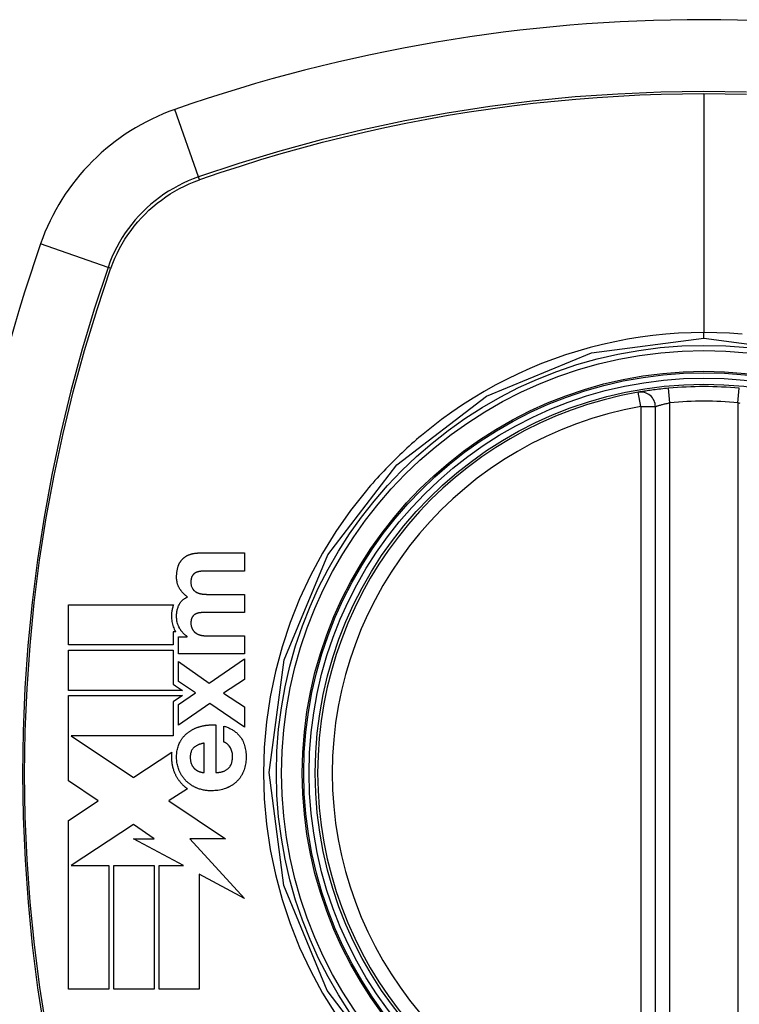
# Model space of a CAD drawing. Header units: inches. Extents: x 25 to 686, y 75 to 315.
# Tile 147 of 256: x 318.659 to 319.242, y 203.363 to 204.16. Entities that reach past the tile are written whole.
import ezdxf

# ---------------------------------------------------------------- set-up
doc = ezdxf.new("R2010")
doc.units = ezdxf.units.IN
doc.header["$MEASUREMENT"] = 0
doc.layers.add('Visible Edges(ANSI)', color=7, linetype='Continuous', lineweight=25)
doc.layers.add('Visible Tangent Edges(ANSI)', color=7, linetype='Continuous', lineweight=25)

msp = doc.modelspace()

# ---------------------------------------------------------------- linework, layer by layer
at = {"layer": 'Visible Edges(ANSI)'}
for p, q in [((319.17361, 203.25317), (319.17361, 203.84677)), ((318.80487, 203.72825), (318.8407, 203.72825)), ((318.8407, 203.72825), (318.8407, 203.71354)), ((318.8407, 203.71354), (318.81036, 203.71354)), ((318.81088, 203.69469), (318.8407, 203.69469)), ((318.8407, 203.69469), (318.8407, 203.67999)), ((318.69809, 203.65368), (318.69809, 203.6863)), ((318.69809, 203.6863), (318.78325, 203.6863)), ((318.8407, 203.67999), (318.81067, 203.67999)), ((318.78302, 203.66444), (318.78302, 203.65368)), ((318.78499, 203.66444), (318.78302, 203.66444)), ((318.78716, 203.66031), (318.79441, 203.66031)), ((318.78716, 203.64643), (318.78716, 203.66031)), ((318.79441, 203.66031), (318.79441, 203.66052)), ((318.80963, 203.66114), (318.8407, 203.66114)), ((318.8407, 203.66114), (318.8407, 203.64643)), ((318.78302, 203.65368), (318.69809, 203.65368)), ((318.69809, 203.64955), (318.78302, 203.64955)), ((318.69809, 203.61693), (318.69809, 203.64955)), ((318.78302, 203.64955), (318.78302, 203.62195)), ((318.8407, 203.64643), (318.78716, 203.64643)), ((318.78716, 203.64042), (318.81222, 203.62281)), ((318.78716, 203.62416), (318.78716, 203.64042)), ((318.81222, 203.62281), (318.8407, 203.64259)), ((318.8407, 203.64259), (318.8407, 203.62582)), ((318.78302, 203.62195), (318.78486, 203.62071)), ((318.78486, 203.62071), (318.79055, 203.61693)), ((318.80114, 203.61484), (318.78716, 203.62416)), ((318.8407, 203.62582), (318.82382, 203.61463)), ((318.79055, 203.61693), (318.69809, 203.61693)), ((318.69809, 203.61279), (318.79059, 203.61279)), ((318.69809, 203.58167), (318.69809, 203.61279)), ((318.79059, 203.61279), (318.78289, 203.60763)), ((318.78716, 203.60541), (318.80114, 203.61484)), ((318.82382, 203.61463), (318.8407, 203.60345)), ((318.78289, 203.60763), (318.78289, 203.58018)), ((318.81253, 203.60624), (318.78716, 203.58864)), ((318.78716, 203.58864), (318.78716, 203.60541)), ((318.8407, 203.58698), (318.81253, 203.60624)), ((318.8407, 203.60345), (318.8407, 203.58698)), ((318.81751, 203.5889), (318.81751, 203.55027)), ((318.82413, 203.57502), (318.82413, 203.58797)), ((318.69809, 203.58086), (318.69809, 203.58167)), ((318.69809, 203.58018), (318.69809, 203.58086)), ((318.69809, 203.54359), (318.69809, 203.58018)), ((318.70032, 203.58018), (318.75083, 203.54646)), ((318.78289, 203.58018), (318.70032, 203.58018)), ((318.80818, 203.55027), (318.80818, 203.57419)), ((318.75106, 203.54661), (318.78179, 203.56695)), ((318.72219, 203.5275), (318.69809, 203.54359)), ((318.75083, 203.54646), (318.75106, 203.54661)), ((318.79447, 203.53727), (318.77982, 203.52758)), ((318.69809, 203.51155), (318.72219, 203.5275)), ((318.77982, 203.52758), (318.77946, 203.52734)), ((318.77946, 203.52734), (318.82542, 203.49666)), ((318.69809, 203.37481), (318.69809, 203.51155)), ((318.75082, 203.50838), (318.70034, 203.47497)), ((318.76743, 203.49666), (318.75082, 203.50838)), ((318.7912, 203.47497), (318.75083, 203.49666)), ((318.75083, 203.49666), (318.76743, 203.49666)), ((318.82542, 203.49666), (318.79648, 203.49667)), ((318.79648, 203.49667), (318.8407, 203.44837)), ((318.70034, 203.47497), (318.70034, 203.47497)), ((318.70034, 203.47497), (318.7307, 203.47497)), ((318.7307, 203.47497), (318.7307, 203.37481)), ((318.73481, 203.47497), (318.76743, 203.47497)), ((318.73481, 203.37481), (318.73481, 203.47497)), ((318.76743, 203.47497), (318.76743, 203.37481)), ((318.77151, 203.37481), (318.77151, 203.47497)), ((318.77151, 203.47497), (318.7912, 203.47497)), ((318.8407, 203.44837), (318.80412, 203.46803)), ((318.80412, 203.46803), (318.80412, 203.37481)), ((318.7307, 203.37481), (318.69809, 203.37481)), ((318.76743, 203.37481), (318.73481, 203.37481)), ((318.80412, 203.37481), (318.77151, 203.37481))]:
    msp.add_line(p, q, dxfattribs=at)
at = {"layer": 'Visible Edges(ANSI)', "flags": 128}
for points in [[(319.18434, 203.86164), (319.18274, 203.86149), (319.18114, 203.86133), (319.17955, 203.86117), (319.17798, 203.861), (319.17645, 203.86082), (319.17495, 203.86064), (319.17349, 203.86046), (319.17207, 203.86027), (319.17071, 203.86009), (319.16941, 203.85991), (319.16817, 203.85973), (319.16699, 203.85956), (319.16589, 203.8594), (319.16487, 203.85924), (319.16393, 203.85909), (319.16308, 203.85896), (319.16232, 203.85883), (319.16166, 203.85872), (319.1611, 203.85863), (319.16063, 203.85855), (319.16027, 203.85849), (319.16, 203.85844), (319.15984, 203.85842), (319.15979, 203.85841)], [(318.79006, 203.72276), (318.79027, 203.72299), (318.79048, 203.72321), (318.79069, 203.72343), (318.79091, 203.72364), (318.79113, 203.72384), (318.79136, 203.72404), (318.79159, 203.72424), (318.79182, 203.72443), (318.79206, 203.72461), (318.7923, 203.72479), (318.79255, 203.72497), (318.7928, 203.72514), (318.79306, 203.7253), (318.79331, 203.72547), (318.79357, 203.72562), (318.79384, 203.72577), (318.7941, 203.72592), (318.79437, 203.72606), (318.79464, 203.72619), (318.79491, 203.72632), (318.79518, 203.72645), (318.79546, 203.72657), (318.79574, 203.72669), (318.79602, 203.7268)], [(318.79602, 203.7268), (318.79637, 203.72693), (318.79672, 203.72706), (318.79707, 203.72718), (318.79743, 203.72729), (318.79779, 203.72739), (318.79816, 203.72749), (318.79852, 203.72758), (318.79889, 203.72766), (318.79926, 203.72774), (318.79963, 203.72781), (318.80001, 203.72788), (318.80038, 203.72794), (318.80076, 203.72799), (318.80113, 203.72804), (318.80151, 203.72808), (318.80188, 203.72812), (318.80226, 203.72815), (318.80263, 203.72818), (318.80301, 203.7282), (318.80338, 203.72822), (318.80376, 203.72823), (318.80413, 203.72824), (318.8045, 203.72825), (318.80487, 203.72825)], [(318.7884, 203.69899), (318.78817, 203.69935), (318.78795, 203.69972), (318.78774, 203.7001), (318.78754, 203.70047), (318.78735, 203.70086), (318.78717, 203.70125), (318.78701, 203.70164), (318.78685, 203.70204), (318.7867, 203.70245), (318.78656, 203.70286), (318.78644, 203.70327), (318.78632, 203.70369), (318.7862, 203.70418), (318.78607, 203.70479), (318.78595, 203.70552), (318.78584, 203.70638), (318.78576, 203.70736), (318.78572, 203.70846), (318.78573, 203.7097), (318.7858, 203.71106), (318.78593, 203.71245), (318.78613, 203.71383), (318.7864, 203.71519), (318.78675, 203.71655)], [(318.78675, 203.71655), (318.78683, 203.71683), (318.78692, 203.71712), (318.78701, 203.7174), (318.78711, 203.71768), (318.78721, 203.71796), (318.78732, 203.71824), (318.78744, 203.71852), (318.78755, 203.71879), (318.78767, 203.71906), (318.7878, 203.71933), (318.78793, 203.7196), (318.78807, 203.71986), (318.78821, 203.72012), (318.78835, 203.72037), (318.7885, 203.72063), (318.78865, 203.72088), (318.78881, 203.72112), (318.78898, 203.72137), (318.78914, 203.72161), (318.78932, 203.72184), (318.7895, 203.72208), (318.78968, 203.72231), (318.78987, 203.72254), (318.79006, 203.72276)], [(318.79835, 203.70945), (318.79818, 203.70914), (318.79804, 203.70882), (318.79791, 203.7085), (318.79779, 203.70817), (318.79769, 203.70783), (318.79761, 203.70749), (318.79753, 203.70714), (318.79747, 203.7068), (318.79742, 203.70645), (318.79738, 203.7061), (318.79735, 203.70575), (318.79733, 203.70539), (318.79732, 203.70503), (318.79731, 203.70461), (318.79731, 203.70416), (318.79733, 203.70366), (318.79738, 203.70314), (318.79744, 203.70261), (318.79753, 203.70206), (318.79766, 203.70152), (318.79781, 203.70099), (318.79801, 203.70048), (318.79823, 203.69999), (318.7985, 203.69951)], [(318.80114, 203.7122), (318.801, 203.71212), (318.80086, 203.71204), (318.80072, 203.71195), (318.80058, 203.71186), (318.80044, 203.71177), (318.80031, 203.71168), (318.80018, 203.71158), (318.80005, 203.71148), (318.79992, 203.71137), (318.7998, 203.71126), (318.79967, 203.71115), (318.79955, 203.71103), (318.79944, 203.71092), (318.79932, 203.7108), (318.79921, 203.71067), (318.7991, 203.71055), (318.799, 203.71042), (318.7989, 203.71029), (318.7988, 203.71015), (318.7987, 203.71002), (318.79861, 203.70988), (318.79852, 203.70974), (318.79843, 203.7096), (318.79835, 203.70945)], [(318.80528, 203.71334), (318.80511, 203.71332), (318.80493, 203.7133), (318.80475, 203.71328), (318.80457, 203.71326), (318.80439, 203.71323), (318.80422, 203.7132), (318.80404, 203.71317), (318.80386, 203.71314), (318.80369, 203.7131), (318.80351, 203.71306), (318.80334, 203.71302), (318.80316, 203.71297), (318.80299, 203.71293), (318.80281, 203.71288), (318.80264, 203.71282), (318.80247, 203.71277), (318.8023, 203.71271), (318.80213, 203.71264), (318.80196, 203.71258), (318.8018, 203.71251), (318.80163, 203.71244), (318.80147, 203.71236), (318.8013, 203.71228), (318.80114, 203.7122)], [(318.81036, 203.71354), (318.81015, 203.71354), (318.80994, 203.71354), (318.80973, 203.71354), (318.80951, 203.71354), (318.8093, 203.71353), (318.80909, 203.71353), (318.80888, 203.71353), (318.80867, 203.71352), (318.80846, 203.71352), (318.80824, 203.71351), (318.80803, 203.7135), (318.80782, 203.71349), (318.80761, 203.71349), (318.8074, 203.71348), (318.80719, 203.71347), (318.80697, 203.71345), (318.80676, 203.71344), (318.80655, 203.71343), (318.80634, 203.71342), (318.80613, 203.7134), (318.80592, 203.71339), (318.80571, 203.71337), (318.8055, 203.71335), (318.80528, 203.71334)], [(318.7985, 203.69951), (318.7986, 203.69935), (318.7987, 203.6992), (318.79881, 203.69905), (318.79891, 203.6989), (318.79902, 203.69876), (318.79914, 203.69861), (318.79925, 203.69847), (318.79937, 203.69833), (318.79949, 203.6982), (318.79961, 203.69806), (318.79974, 203.69793), (318.79987, 203.6978), (318.8, 203.69768), (318.80014, 203.69756), (318.80028, 203.69744), (318.80041, 203.69732), (318.80056, 203.69721), (318.8007, 203.6971), (318.80085, 203.69699), (318.80099, 203.69689), (318.80114, 203.69679), (318.8013, 203.69669), (318.80145, 203.6966), (318.80161, 203.69651)], [(318.78768, 203.68615), (318.78786, 203.68652), (318.78805, 203.68687), (318.78825, 203.68722), (318.78846, 203.68756), (318.78869, 203.6879), (318.78893, 203.68822), (318.78917, 203.68854), (318.78943, 203.68885), (318.7897, 203.68915), (318.78998, 203.68944), (318.79027, 203.68972), (318.79057, 203.68999), (318.79087, 203.69025), (318.79118, 203.69051), (318.7915, 203.69075), (318.79183, 203.69098), (318.79216, 203.6912), (318.7925, 203.69142), (318.79284, 203.69162), (318.79319, 203.69182), (318.79354, 203.69201), (318.7939, 203.69219), (318.79426, 203.69236), (318.79462, 203.69252)], [(318.79462, 203.69252), (318.79431, 203.69273), (318.794, 203.69295), (318.7937, 203.69318), (318.79341, 203.69341), (318.79312, 203.69364), (318.79283, 203.69388), (318.79255, 203.69413), (318.79227, 203.69438), (318.792, 203.69463), (318.79173, 203.69489), (318.79147, 203.69516), (318.79121, 203.69543), (318.79095, 203.6957), (318.7907, 203.69598), (318.79045, 203.69627), (318.79021, 203.69655), (318.78997, 203.69684), (318.78973, 203.69714), (318.7895, 203.69744), (318.78927, 203.69774), (318.78905, 203.69805), (318.78883, 203.69836), (318.78862, 203.69867), (318.7884, 203.69899)], [(318.80161, 203.69651), (318.80178, 203.69641), (318.80195, 203.69632), (318.80212, 203.69623), (318.80229, 203.69615), (318.80247, 203.69607), (318.80264, 203.69599), (318.80282, 203.69591), (318.803, 203.69584), (318.80317, 203.69577), (318.80335, 203.6957), (318.80353, 203.69564), (318.80372, 203.69558), (318.8039, 203.69552), (318.80408, 203.69547), (318.80427, 203.69541), (318.80445, 203.69536), (318.80464, 203.69532), (318.80482, 203.69527), (318.80501, 203.69523), (318.8052, 203.69519), (318.80539, 203.69515), (318.80558, 203.69512), (318.80577, 203.69509), (318.80596, 203.69506)], [(318.80596, 203.69506), (318.80616, 203.69503), (318.80637, 203.695), (318.80657, 203.69497), (318.80677, 203.69495), (318.80698, 203.69492), (318.80718, 203.6949), (318.80739, 203.69488), (318.80759, 203.69485), (318.80779, 203.69483), (318.808, 203.69482), (318.8082, 203.6948), (318.80841, 203.69478), (318.80861, 203.69477), (318.80882, 203.69476), (318.80902, 203.69474), (318.80923, 203.69473), (318.80944, 203.69472), (318.80964, 203.69472), (318.80985, 203.69471), (318.81005, 203.6947), (318.81026, 203.6947), (318.81046, 203.6947), (318.81067, 203.69469), (318.81088, 203.69469)], [(318.78325, 203.6863), (318.783, 203.68561), (318.78277, 203.68492), (318.78256, 203.68422), (318.78237, 203.68352), (318.7822, 203.68281), (318.78206, 203.68209), (318.78193, 203.68138), (318.78182, 203.68065), (318.78173, 203.67993), (318.78166, 203.6792), (318.78161, 203.67844), (318.78158, 203.67761), (318.78157, 203.67672), (318.78159, 203.67577), (318.78165, 203.67477), (318.78176, 203.67373), (318.78191, 203.67265), (318.78211, 203.67157), (318.78237, 203.67051), (318.78267, 203.66946), (318.78302, 203.66844), (318.78342, 203.66744), (318.78387, 203.66645), (318.78438, 203.66549)], [(318.78799, 203.66751), (318.78754, 203.66837), (318.78714, 203.66926), (318.78679, 203.67017), (318.78649, 203.6711), (318.78624, 203.67205), (318.78605, 203.67298), (318.78591, 203.6739), (318.7858, 203.67479), (318.78574, 203.67565), (318.78571, 203.67647), (318.78571, 203.67726), (318.78574, 203.678), (318.78578, 203.6787), (318.78584, 203.6794), (318.78592, 203.6801), (318.78603, 203.6808), (318.78615, 203.68149), (318.7863, 203.68218), (318.78647, 203.68286), (318.78667, 203.68353), (318.78689, 203.6842), (318.78713, 203.68486), (318.78739, 203.68551), (318.78768, 203.68615)], [(318.7985, 203.67641), (318.79835, 203.67616), (318.79821, 203.67591), (318.79808, 203.67564), (318.79797, 203.67537), (318.79787, 203.67509), (318.79777, 203.67481), (318.79769, 203.67453), (318.79762, 203.67424), (318.79756, 203.67395), (318.79751, 203.67366), (318.79746, 203.67337), (318.79742, 203.67308), (318.79739, 203.67278), (318.79736, 203.67249), (318.79734, 203.67219), (318.79733, 203.6719), (318.79732, 203.6716), (318.79731, 203.6713), (318.79732, 203.67097), (318.79734, 203.6706), (318.79739, 203.67016), (318.79747, 203.66965), (318.7976, 203.66905), (318.79778, 203.66834)], [(318.80166, 203.679), (318.8015, 203.67894), (318.80134, 203.67887), (318.80119, 203.6788), (318.80104, 203.67872), (318.80089, 203.67864), (318.80074, 203.67856), (318.80059, 203.67847), (318.80044, 203.67838), (318.8003, 203.67828), (318.80016, 203.67818), (318.80002, 203.67808), (318.79989, 203.67797), (318.79975, 203.67786), (318.79962, 203.67774), (318.7995, 203.67762), (318.79937, 203.6775), (318.79925, 203.67738), (318.79914, 203.67725), (318.79902, 203.67712), (318.79891, 203.67698), (318.79881, 203.67684), (318.7987, 203.6767), (318.7986, 203.67656), (318.7985, 203.67641)], [(318.80596, 203.67988), (318.80577, 203.67987), (318.80559, 203.67986), (318.80541, 203.67985), (318.80523, 203.67983), (318.80504, 203.67982), (318.80486, 203.6798), (318.80468, 203.67977), (318.8045, 203.67975), (318.80432, 203.67972), (318.80414, 203.67969), (318.80396, 203.67966), (318.80378, 203.67962), (318.8036, 203.67959), (318.80342, 203.67955), (318.80324, 203.6795), (318.80306, 203.67946), (318.80289, 203.67941), (318.80271, 203.67936), (318.80253, 203.67931), (318.80236, 203.67925), (318.80218, 203.6792), (318.80201, 203.67913), (318.80183, 203.67907), (318.80166, 203.679)], [(318.81067, 203.67999), (318.81047, 203.67999), (318.81028, 203.67999), (318.81008, 203.67999), (318.80988, 203.67998), (318.80969, 203.67998), (318.80949, 203.67998), (318.8093, 203.67998), (318.8091, 203.67998), (318.8089, 203.67997), (318.80871, 203.67997), (318.80851, 203.67997), (318.80831, 203.67996), (318.80812, 203.67996), (318.80792, 203.67995), (318.80772, 203.67995), (318.80753, 203.67994), (318.80733, 203.67994), (318.80714, 203.67993), (318.80694, 203.67992), (318.80674, 203.67992), (318.80655, 203.67991), (318.80635, 203.6799), (318.80615, 203.67989), (318.80596, 203.67988)], [(318.79441, 203.66052), (318.79409, 203.66075), (318.79377, 203.66098), (318.79345, 203.66122), (318.79314, 203.66147), (318.79283, 203.66172), (318.79253, 203.66198), (318.79223, 203.66224), (318.79194, 203.66251), (318.79165, 203.66278), (318.79136, 203.66306), (318.79108, 203.66334), (318.79081, 203.66363), (318.79054, 203.66393), (318.79028, 203.66423), (318.79002, 203.66453), (318.78977, 203.66484), (318.78953, 203.66516), (318.78929, 203.66548), (318.78906, 203.6658), (318.78883, 203.66613), (318.78861, 203.66647), (318.7884, 203.66681), (318.78819, 203.66716), (318.78799, 203.66751)], [(318.79778, 203.66834), (318.79782, 203.66818), (318.79787, 203.66803), (318.79792, 203.66788), (318.79797, 203.66773), (318.79802, 203.66758), (318.79808, 203.66744), (318.79814, 203.66729), (318.79821, 203.66715), (318.79827, 203.667), (318.79834, 203.66686), (318.79841, 203.66672), (318.79849, 203.66658), (318.79856, 203.66645), (318.79864, 203.66631), (318.79872, 203.66617), (318.79881, 203.66604), (318.79889, 203.66591), (318.79898, 203.66578), (318.79907, 203.66565), (318.79916, 203.66552), (318.79925, 203.66539), (318.79934, 203.66527), (318.79944, 203.66514), (318.79954, 203.66502)], [(318.78438, 203.66549), (318.7844, 203.66545), (318.78443, 203.6654), (318.78445, 203.66536), (318.78448, 203.66532), (318.7845, 203.66527), (318.78453, 203.66523), (318.78455, 203.66518), (318.78458, 203.66514), (318.7846, 203.6651), (318.78463, 203.66505), (318.78465, 203.66501), (318.78468, 203.66497), (318.7847, 203.66492), (318.78473, 203.66488), (318.78476, 203.66483), (318.78478, 203.66479), (318.78481, 203.66475), (318.78483, 203.6647), (318.78486, 203.66466), (318.78489, 203.66462), (318.78491, 203.66457), (318.78494, 203.66453), (318.78497, 203.66449), (318.78499, 203.66444)], [(318.79954, 203.66502), (318.79966, 203.66487), (318.79979, 203.66472), (318.79992, 203.66458), (318.80006, 203.66444), (318.8002, 203.6643), (318.80034, 203.66417), (318.80049, 203.66404), (318.80063, 203.66391), (318.80078, 203.66379), (318.80094, 203.66367), (318.80109, 203.66355), (318.80125, 203.66344), (318.80141, 203.66333), (318.80157, 203.66322), (318.80173, 203.66311), (318.8019, 203.66301), (318.80206, 203.66291), (318.80223, 203.66281), (318.8024, 203.66272), (318.80257, 203.66262), (318.80274, 203.66253), (318.80292, 203.66245), (318.80309, 203.66236), (318.80327, 203.66228)], [(318.80327, 203.66228), (318.80351, 203.66217), (318.80376, 203.66206), (318.80402, 203.66197), (318.80427, 203.66188), (318.80453, 203.66179), (318.80479, 203.66172), (318.80506, 203.66164), (318.80532, 203.66158), (318.80559, 203.66152), (318.80585, 203.66146), (318.80612, 203.66142), (318.80639, 203.66137), (318.80665, 203.66133), (318.80692, 203.6613), (318.80719, 203.66126), (318.80746, 203.66124), (318.80773, 203.66121), (318.808, 203.66119), (318.80828, 203.66118), (318.80855, 203.66116), (318.80882, 203.66115), (318.80909, 203.66114), (318.80936, 203.66114), (318.80963, 203.66114)], [(318.79545, 203.58315), (318.79583, 203.58343), (318.79622, 203.5837), (318.79662, 203.58397), (318.79702, 203.58422), (318.79742, 203.58447), (318.79782, 203.58471), (318.79823, 203.58494), (318.79864, 203.58517), (318.79905, 203.58539), (318.79947, 203.5856), (318.79989, 203.58581), (318.80031, 203.58601), (318.80074, 203.5862), (318.80116, 203.58638), (318.8016, 203.58656), (318.80203, 203.58673), (318.80247, 203.5869), (318.80291, 203.58705), (318.80335, 203.5872), (318.80379, 203.58735), (318.80424, 203.58749), (318.80469, 203.58762), (318.80514, 203.58774), (318.8056, 203.58786)], [(318.8056, 203.58786), (318.80609, 203.58798), (318.80658, 203.5881), (318.80707, 203.58821), (318.80756, 203.5883), (318.80805, 203.5884), (318.80854, 203.58848), (318.80904, 203.58856), (318.80953, 203.58863), (318.81003, 203.5887), (318.81052, 203.58876), (318.81102, 203.58881), (318.81151, 203.58885), (318.81201, 203.58889), (318.81251, 203.58893), (318.81301, 203.58895), (318.81351, 203.58897), (318.814, 203.58898), (318.8145, 203.58899), (318.815, 203.58899), (318.8155, 203.58898), (318.816, 203.58897), (318.8165, 203.58895), (318.817, 203.58893), (318.81751, 203.5889)], [(318.82413, 203.58797), (318.8248, 203.58775), (318.82547, 203.58751), (318.82613, 203.58727), (318.82679, 203.58701), (318.82744, 203.58673), (318.8281, 203.58644), (318.82874, 203.58614), (318.82938, 203.58583), (318.83001, 203.58549), (318.83063, 203.58515), (318.83124, 203.58478), (318.83185, 203.5844), (318.83244, 203.584), (318.83301, 203.58359), (318.83358, 203.58315), (318.83413, 203.5827), (318.83467, 203.58223), (318.83519, 203.58175), (318.83569, 203.58124), (318.83617, 203.58072), (318.83663, 203.58018), (318.83708, 203.57962), (318.8375, 203.57904), (318.83791, 203.57844)], [(318.78835, 203.57481), (318.78857, 203.57523), (318.7888, 203.57563), (318.78903, 203.57604), (318.78927, 203.57643), (318.78951, 203.57682), (318.78977, 203.57721), (318.79003, 203.57759), (318.79029, 203.57797), (318.79057, 203.57834), (318.79085, 203.5787), (318.79114, 203.57906), (318.79143, 203.57942), (318.79173, 203.57977), (318.79204, 203.58011), (318.79236, 203.58044), (318.79268, 203.58077), (318.793, 203.58109), (318.79334, 203.58141), (318.79367, 203.58172), (318.79402, 203.58202), (318.79437, 203.58231), (318.79472, 203.5826), (318.79508, 203.58288), (318.79545, 203.58315)], [(318.78789, 203.55177), (318.78751, 203.55269), (318.78717, 203.55362), (318.78687, 203.55457), (318.7866, 203.55553), (318.78637, 203.5565), (318.78618, 203.55748), (318.78602, 203.55846), (318.78589, 203.55945), (318.7858, 203.56045), (318.78574, 203.56145), (318.78571, 203.56245), (318.78572, 203.56345), (318.78575, 203.56444), (318.78581, 203.56543), (318.7859, 203.56641), (318.78602, 203.56739), (318.78618, 203.56837), (318.78638, 203.56933), (318.78661, 203.57028), (318.78688, 203.57121), (318.78719, 203.57214), (318.78753, 203.57305), (318.78792, 203.57394), (318.78835, 203.57481)], [(318.80818, 203.57419), (318.80781, 203.57412), (318.80743, 203.57404), (318.80705, 203.57396), (318.80667, 203.57387), (318.80629, 203.57378), (318.80591, 203.57367), (318.80553, 203.57357), (318.80516, 203.57345), (318.80478, 203.57333), (318.80441, 203.57321), (318.80404, 203.57307), (318.80368, 203.57293), (318.80332, 203.57278), (318.80296, 203.57262), (318.80261, 203.57245), (318.80226, 203.57228), (318.80192, 203.5721), (318.80158, 203.5719), (318.80125, 203.5717), (318.80092, 203.57148), (318.8006, 203.57126), (318.80029, 203.57102), (318.79999, 203.57078), (318.79969, 203.57052)], [(318.82885, 203.57109), (318.82869, 203.5713), (318.82854, 203.57152), (318.82838, 203.57173), (318.82822, 203.57194), (318.82805, 203.57215), (318.82788, 203.57235), (318.8277, 203.57255), (318.82752, 203.57275), (318.82734, 203.57294), (318.82716, 203.57313), (318.82697, 203.57331), (318.82677, 203.57349), (318.82657, 203.57366), (318.82637, 203.57382), (318.82617, 203.57398), (318.82596, 203.57413), (318.82574, 203.57427), (318.82553, 203.57441), (318.8253, 203.57453), (318.82508, 203.57465), (318.82485, 203.57476), (318.82461, 203.57486), (318.82438, 203.57494), (318.82413, 203.57502)], [(318.83791, 203.57844), (318.83851, 203.57746), (318.83905, 203.57646), (318.83956, 203.57542), (318.84001, 203.57437), (318.84042, 203.57328), (318.84078, 203.57218), (318.84109, 203.57106), (318.84135, 203.56993), (318.84157, 203.56879), (318.84175, 203.56764), (318.84188, 203.56648), (318.84198, 203.56531), (318.84203, 203.56414), (318.84205, 203.56296), (318.84203, 203.56179), (318.84198, 203.56061), (318.84189, 203.55944), (318.84176, 203.55828), (318.84158, 203.55712), (318.84137, 203.55597), (318.8411, 203.55483), (318.84079, 203.55371), (318.84044, 203.5526), (318.84003, 203.55151)], [(318.78179, 203.56695), (318.78172, 203.56624), (318.78166, 203.56553), (318.78162, 203.56482), (318.78159, 203.56411), (318.78157, 203.5634), (318.78157, 203.56268), (318.78158, 203.56196), (318.78161, 203.56125), (318.78165, 203.56053), (318.7817, 203.55981), (318.78177, 203.55909), (318.78186, 203.55838), (318.78195, 203.55767), (318.78207, 203.55696), (318.7822, 203.55625), (318.78235, 203.55555), (318.78251, 203.55485), (318.78269, 203.55416), (318.78288, 203.55348), (318.78309, 203.55279), (318.78332, 203.55212), (318.78356, 203.55145), (318.78382, 203.55079), (318.78409, 203.55013)], [(318.79969, 203.57052), (318.79927, 203.5701), (318.79887, 203.56964), (318.79851, 203.56916), (318.79819, 203.56865), (318.79791, 203.56811), (318.79766, 203.56756), (318.79745, 203.56699), (318.79727, 203.56641), (318.79712, 203.56581), (318.79701, 203.56521), (318.79692, 203.5646), (318.79685, 203.56398), (318.79681, 203.56337), (318.79679, 203.56275), (318.7968, 203.56212), (318.79682, 203.56149), (318.79686, 203.56086), (318.79693, 203.56023), (318.79703, 203.55961), (318.79715, 203.55899), (318.79731, 203.55838), (318.79749, 203.55779), (318.79772, 203.5572), (318.79798, 203.55664)], [(318.82786, 203.55389), (318.82834, 203.55443), (318.82879, 203.555), (318.82919, 203.5556), (318.82955, 203.55624), (318.82987, 203.5569), (318.83014, 203.55757), (318.83038, 203.55826), (318.83057, 203.55897), (318.83073, 203.55969), (318.83086, 203.56042), (318.83096, 203.56116), (318.83102, 203.5619), (318.83106, 203.56264), (318.83107, 203.56341), (318.83105, 203.56423), (318.83099, 203.56505), (318.83089, 203.56586), (318.83074, 203.56667), (318.83055, 203.56746), (318.8303, 203.56824), (318.83001, 203.56899), (318.82967, 203.56971), (318.82928, 203.57041), (318.82885, 203.57109)], [(318.79798, 203.55664), (318.79808, 203.55646), (318.79817, 203.55628), (318.79827, 203.55611), (318.79837, 203.55593), (318.79847, 203.55576), (318.79858, 203.55559), (318.79869, 203.55542), (318.7988, 203.55525), (318.79891, 203.55509), (318.79903, 203.55492), (318.79915, 203.55476), (318.79927, 203.5546), (318.79939, 203.55445), (318.79952, 203.55429), (318.79965, 203.55414), (318.79978, 203.55399), (318.79992, 203.55385), (318.80006, 203.5537), (318.8002, 203.55356), (318.80034, 203.55343), (318.80048, 203.55329), (318.80063, 203.55316), (318.80078, 203.55303), (318.80094, 203.55291)], [(318.78409, 203.55013), (318.7843, 203.54966), (318.78451, 203.54919), (318.78474, 203.54873), (318.78496, 203.54827), (318.7852, 203.54781), (318.78544, 203.54736), (318.78569, 203.54692), (318.78595, 203.54648), (318.78621, 203.54604), (318.78649, 203.54561), (318.78676, 203.54518), (318.78705, 203.54476), (318.78734, 203.54434), (318.78764, 203.54393), (318.78795, 203.54353), (318.78826, 203.54313), (318.78858, 203.54273), (318.7889, 203.54234), (318.78923, 203.54196), (318.78957, 203.54158), (318.78991, 203.54121), (318.79026, 203.54085), (318.79062, 203.54049), (318.79098, 203.54014)], [(318.79384, 203.54312), (318.79353, 203.54343), (318.79322, 203.54374), (318.79292, 203.54405), (318.79262, 203.54437), (318.79233, 203.5447), (318.79204, 203.54503), (318.79176, 203.54537), (318.79149, 203.54571), (318.79122, 203.54606), (318.79095, 203.54641), (318.79069, 203.54677), (318.79044, 203.54713), (318.79019, 203.54749), (318.78995, 203.54786), (318.78972, 203.54824), (318.78949, 203.54861), (318.78927, 203.549), (318.78905, 203.54938), (318.78885, 203.54977), (318.78864, 203.55016), (318.78844, 203.55056), (318.78825, 203.55096), (318.78807, 203.55136), (318.78789, 203.55177)], [(318.80094, 203.55291), (318.80108, 203.5528), (318.80122, 203.55269), (318.80136, 203.55258), (318.80151, 203.55248), (318.80165, 203.55238), (318.8018, 203.55228), (318.80195, 203.55218), (318.8021, 203.55209), (318.80225, 203.552), (318.8024, 203.55191), (318.80256, 203.55182), (318.80271, 203.55174), (318.80287, 203.55166), (318.80302, 203.55158), (318.80318, 203.5515), (318.80334, 203.55143), (318.8035, 203.55136), (318.80367, 203.55129), (318.80383, 203.55122), (318.80399, 203.55116), (318.80416, 203.5511), (318.80433, 203.55105), (318.80449, 203.55099), (318.80466, 203.55094)], [(318.80466, 203.55094), (318.8048, 203.5509), (318.80495, 203.55086), (318.80509, 203.55082), (318.80523, 203.55078), (318.80538, 203.55075), (318.80552, 203.55071), (318.80567, 203.55067), (318.80582, 203.55064), (318.80596, 203.55061), (318.80611, 203.55057), (318.80626, 203.55054), (318.80641, 203.55051), (318.80656, 203.55048), (318.8067, 203.55046), (318.80685, 203.55043), (318.807, 203.55041), (318.80715, 203.55038), (318.8073, 203.55036), (318.80745, 203.55034), (318.8076, 203.55032), (318.80774, 203.55031), (318.80789, 203.55029), (318.80804, 203.55028), (318.80818, 203.55027)], [(318.81751, 203.55027), (318.81797, 203.55029), (318.81843, 203.55032), (318.8189, 203.55036), (318.81936, 203.55041), (318.81983, 203.55046), (318.82029, 203.55053), (318.82075, 203.5506), (318.82121, 203.55068), (318.82167, 203.55077), (318.82212, 203.55088), (318.82257, 203.55099), (318.82302, 203.55112), (318.82347, 203.55126), (318.82391, 203.55142), (318.82435, 203.55159), (318.82478, 203.55178), (318.8252, 203.55198), (318.82562, 203.5522), (318.82602, 203.55243), (318.82642, 203.55269), (318.8268, 203.55296), (318.82717, 203.55325), (318.82752, 203.55356), (318.82786, 203.55389)], [(318.84003, 203.55151), (318.83986, 203.5511), (318.83969, 203.5507), (318.83951, 203.5503), (318.83933, 203.5499), (318.83914, 203.54951), (318.83894, 203.54912), (318.83874, 203.54874), (318.83853, 203.54836), (318.83831, 203.54798), (318.83808, 203.54761), (318.83785, 203.54724), (318.83762, 203.54687), (318.83737, 203.54651), (318.83712, 203.54616), (318.83686, 203.54581), (318.8366, 203.54546), (318.83633, 203.54512), (318.83606, 203.54479), (318.83578, 203.54446), (318.83549, 203.54414), (318.8352, 203.54383), (318.8349, 203.54352), (318.83459, 203.54321), (318.83428, 203.54292)], [(318.79098, 203.54014), (318.79112, 203.54001), (318.79126, 203.53988), (318.79139, 203.53975), (318.79153, 203.53962), (318.79167, 203.53949), (318.79181, 203.53937), (318.79195, 203.53924), (318.7921, 203.53912), (318.79224, 203.539), (318.79238, 203.53887), (318.79253, 203.53875), (318.79267, 203.53863), (318.79282, 203.53851), (318.79296, 203.5384), (318.79311, 203.53828), (318.79326, 203.53816), (318.79341, 203.53805), (318.79356, 203.53793), (318.79371, 203.53782), (318.79386, 203.53771), (318.79401, 203.5376), (318.79416, 203.53749), (318.79432, 203.53738), (318.79447, 203.53727)], [(318.8028, 203.53753), (318.80239, 203.53769), (318.80198, 203.53786), (318.80157, 203.53803), (318.80116, 203.53821), (318.80076, 203.53839), (318.80037, 203.53858), (318.79997, 203.53878), (318.79958, 203.53898), (318.79919, 203.53919), (318.79881, 203.53941), (318.79843, 203.53963), (318.79806, 203.53986), (318.79768, 203.54009), (318.79731, 203.54034), (318.79695, 203.54058), (318.79659, 203.54084), (318.79623, 203.5411), (318.79588, 203.54137), (318.79553, 203.54164), (318.79518, 203.54193), (318.79484, 203.54221), (318.7945, 203.54251), (318.79417, 203.54281), (318.79384, 203.54312)], [(318.83428, 203.54292), (318.83396, 203.54261), (318.83362, 203.54232), (318.83329, 203.54203), (318.83295, 203.54174), (318.8326, 203.54147), (318.83226, 203.5412), (318.8319, 203.54094), (318.83155, 203.54068), (318.83119, 203.54044), (318.83083, 203.5402), (318.83046, 203.53996), (318.83009, 203.53973), (318.82971, 203.53951), (318.82934, 203.5393), (318.82895, 203.53909), (318.82857, 203.53888), (318.82818, 203.53869), (318.82779, 203.5385), (318.8274, 203.53831), (318.827, 203.53813), (318.8266, 203.53796), (318.82619, 203.53779), (318.82579, 203.53763), (318.82538, 203.53748)], [(318.82538, 203.53748), (318.82417, 203.53706), (318.82294, 203.5367), (318.82171, 203.53639), (318.82046, 203.53613), (318.8192, 203.53593), (318.81798, 203.53577), (318.81682, 203.53567), (318.81574, 203.5356), (318.81475, 203.53557), (318.81386, 203.53556), (318.81304, 203.53558), (318.81224, 203.53561), (318.81143, 203.53565), (318.81063, 203.53572), (318.80983, 203.53581), (318.80904, 203.53592), (318.80824, 203.53604), (318.80745, 203.53619), (318.80667, 203.53636), (318.80589, 203.53655), (318.80511, 203.53676), (318.80433, 203.537), (318.80356, 203.53725), (318.8028, 203.53753)]]:
    msp.add_lwpolyline(points, dxfattribs=at)
at = {"layer": 'Visible Edges(ANSI)'}
for radius in [0.31988, 0.31496]:
    msp.add_circle((319.21298, 203.54997), radius, dxfattribs=at)
for centre, radius, start, end in [((319.21298, 202.86099), 1.29921, 70.73366, 109.26634), ((318.84275, 203.9202), 0.17717, 109.26634, 160.73366), ((319.90196, 203.54997), 1.29921, 160.73366, 199.26634), ((319.21298, 203.54997), 0.31299, 84.74991, 95.25009), ((319.21298, 203.54997), 0.31299, 99.78402, 260.21598), ((319.1618, 203.84677), 0.01181, 0, 99.78402)]:
    msp.add_arc(centre, radius, start, end, dxfattribs=at)
at = {"layer": 'Visible Tangent Edges(ANSI)'}
for p, q in [((319.21298, 204.10031), (319.21298, 203.90677)), ((318.8034, 204.03278), (318.78429, 204.08744)), ((318.80417, 204.03052), (318.80464, 204.03069)), ((318.73016, 203.95955), (318.67551, 203.97865)), ((318.73225, 203.9583), (318.73242, 203.95877)), ((319.21298, 203.9022), (319.21298, 203.90677)), ((319.18542, 203.84988), (319.18434, 203.86164)), ((319.24054, 203.84988), (319.24162, 203.86164)), ((319.1618, 203.84677), (319.15979, 203.85841)), ((319.1618, 203.84677), (319.17361, 203.84677)), ((319.1618, 203.84677), (319.1618, 203.25317)), ((319.18542, 203.25005), (319.18542, 203.84988)), ((319.24054, 203.84988), (319.24054, 203.25005))]:
    msp.add_line(p, q, dxfattribs=at)
at = {"layer": 'Visible Tangent Edges(ANSI)', "flags": 128}
for points in [[(319.24732, 204.10148), (319.21264, 204.10195), (319.17795, 204.10146), (319.14325, 204.1), (319.10856, 204.09758), (319.07392, 204.09418), (319.03937, 204.08982), (319.00496, 204.0845), (318.97072, 204.07822), (318.9367, 204.07099), (318.90293, 204.06282), (318.86945, 204.05373), (318.83627, 204.04371), (318.8034, 204.03278)], [(318.80464, 204.03069), (318.821, 204.0363), (318.83742, 204.04168), (318.85393, 204.04683), (318.8705, 204.05174), (318.88716, 204.05643), (318.9039, 204.06089), (318.92071, 204.06512), (318.93758, 204.06912), (318.95453, 204.07288), (318.97153, 204.0764), (318.98859, 204.07969), (319.00569, 204.08273), (319.02284, 204.08554), (319.04004, 204.0881), (319.05726, 204.09042), (319.07452, 204.09249), (319.09179, 204.09433), (319.10909, 204.09591), (319.1264, 204.09726), (319.14372, 204.09836), (319.16104, 204.09921), (319.17836, 204.09982), (319.19567, 204.10019), (319.21298, 204.10031)], [(319.21298, 204.10031), (319.23027, 204.10019), (319.24756, 204.09982)], [(318.8034, 204.03278), (318.7992, 204.03125), (318.79507, 204.02956), (318.791, 204.02771), (318.78701, 204.02571), (318.78309, 204.02356), (318.77926, 204.02126), (318.77552, 204.01882), (318.77187, 204.01625), (318.76832, 204.01353), (318.76488, 204.01068), (318.76155, 204.00771), (318.75833, 204.00461), (318.75523, 204.0014), (318.75226, 203.99806), (318.74941, 203.99462), (318.7467, 203.99107), (318.74412, 203.98742), (318.74169, 203.98368), (318.73939, 203.97985), (318.73724, 203.97594), (318.73524, 203.97194), (318.73339, 203.96788), (318.7317, 203.96374), (318.73016, 203.95955)], [(318.73242, 203.95877), (318.73397, 203.96287), (318.73566, 203.9669), (318.7375, 203.97087), (318.73948, 203.97476), (318.74161, 203.97858), (318.74387, 203.98231), (318.74627, 203.98597), (318.74881, 203.98952), (318.75147, 203.99299), (318.75426, 203.99635), (318.75717, 203.9996), (318.7602, 204.00275), (318.76334, 204.00578), (318.7666, 204.00869), (318.76996, 204.01148), (318.77342, 204.01414), (318.77698, 204.01668), (318.78063, 204.01908), (318.78436, 204.02134), (318.78818, 204.02347), (318.79208, 204.02545), (318.79604, 204.02729), (318.80008, 204.02898), (318.80417, 204.03052)], [(318.73016, 203.95955), (318.71921, 203.9266), (318.70916, 203.8933), (318.70003, 203.85967), (318.69185, 203.82576), (318.68461, 203.79161), (318.67832, 203.75726), (318.673, 203.72274), (318.66866, 203.68811), (318.66528, 203.65339), (318.66288, 203.61865), (318.66145, 203.58391), (318.66099, 203.54918), (318.6615, 203.51447), (318.66297, 203.47976), (318.66541, 203.4451), (318.66881, 203.41052), (318.67316, 203.37607), (318.67847, 203.34178)], [(318.68027, 203.34233), (318.67492, 203.37652), (318.67052, 203.41088), (318.66709, 203.44537), (318.66463, 203.47994), (318.66314, 203.51456), (318.66264, 203.54918), (318.6631, 203.58382), (318.66454, 203.61847), (318.66697, 203.65313), (318.67037, 203.68775), (318.67476, 203.72229), (318.68012, 203.7567), (318.68645, 203.79095), (318.69374, 203.825), (318.70198, 203.85879), (318.71116, 203.8923), (318.72125, 203.92547), (318.73225, 203.9583)], [(319.21298, 203.90677), (319.20264, 203.90662), (319.1923, 203.90616), (319.18196, 203.9054), (319.17164, 203.90434), (319.16134, 203.90298), (319.15109, 203.90132), (319.1409, 203.89937), (319.13077, 203.89713), (319.12072, 203.8946), (319.11077, 203.89177), (319.10092, 203.88866), (319.09116, 203.88526), (319.08148, 203.88157), (319.0719, 203.8776), (319.06243, 203.87335), (319.05309, 203.86882), (319.04389, 203.86403), (319.03484, 203.85897), (319.02595, 203.85366), (319.01723, 203.8481), (319.00868, 203.84229), (319.0003, 203.83624), (318.99211, 203.82995), (318.98411, 203.82343)], [(319.24393, 203.90542), (319.23361, 203.90617), (319.22329, 203.90662), (319.21298, 203.90677)], [(318.96346, 203.30101), (318.90777, 203.37384), (318.87268, 203.45897), (318.86075, 203.55038), (318.87283, 203.64162), (318.90816, 203.72674), (318.96407, 203.79953), (319.03692, 203.85521), (319.12185, 203.89024), (319.21298, 203.9022)], [(319.21298, 203.9022), (319.30433, 203.89019), (319.38935, 203.85503), (319.46249, 203.79894), (319.51819, 203.7261), (319.5533, 203.64093), (319.56518, 203.54951), (319.55309, 203.45833), (319.51777, 203.37313), (319.46194, 203.30045)], [(319.17361, 203.84677), (319.17363, 203.84678), (319.17371, 203.8468), (319.17384, 203.84685), (319.17401, 203.84691), (319.17424, 203.84698), (319.17451, 203.84707), (319.17483, 203.84718), (319.17519, 203.8473), (319.1756, 203.84743), (319.17605, 203.84757), (319.17655, 203.84772), (319.17707, 203.84788), (319.17764, 203.84804), (319.17824, 203.84821), (319.17886, 203.84839), (319.17952, 203.84856), (319.1802, 203.84874), (319.1809, 203.84892), (319.18162, 203.84909), (319.18236, 203.84926), (319.18312, 203.84942), (319.18388, 203.84958), (319.18465, 203.84974), (319.18542, 203.84988)], [(319.24054, 203.84988), (319.24131, 203.84974), (319.24207, 203.84959)], [(318.98411, 203.82343), (318.9821, 203.82173), (318.9801, 203.82002), (318.97812, 203.81829), (318.97615, 203.81655), (318.97419, 203.81479), (318.97225, 203.81302), (318.97031, 203.81124), (318.96839, 203.80944), (318.96649, 203.80763), (318.96459, 203.80581), (318.96271, 203.80397), (318.96085, 203.80211), (318.95899, 203.80025), (318.95715, 203.79837), (318.95533, 203.79647), (318.95352, 203.79457), (318.95172, 203.79265), (318.94993, 203.79071), (318.94816, 203.78877), (318.94641, 203.78681), (318.94466, 203.78483), (318.94293, 203.78285), (318.94122, 203.78085), (318.93952, 203.77884)], [(318.93952, 203.77884), (318.92672, 203.76265), (318.91487, 203.74572), (318.904, 203.72811), (318.89416, 203.70989), (318.88537, 203.69111), (318.87769, 203.67182), (318.87115, 203.65211), (318.86578, 203.63209), (318.86159, 203.6118), (318.85858, 203.59132), (318.85678, 203.57068), (318.85617, 203.54994), (318.85678, 203.52916), (318.85861, 203.50847), (318.86164, 203.48795), (318.86585, 203.46765), (318.87124, 203.44763), (318.87777, 203.42797), (318.88542, 203.40872), (318.89419, 203.38994), (318.90404, 203.37171), (318.91491, 203.35413)]]:
    msp.add_lwpolyline(points, dxfattribs=at)
at = {"layer": 'Visible Tangent Edges(ANSI)'}
for radius in [0.34636, 0.34222, 0.32539, 0.3242]:
    msp.add_circle((319.21298, 203.54997), radius, dxfattribs=at)
for start, end in [(84.74991, 95.25009), (99.78402, 260.21598)]:
    msp.add_arc((319.21298, 203.54997), 0.30118, start, end, dxfattribs=at)
for centre, major_axis, start_param, end_param in [((318.80502, 204.02814), (0.00321, -0.00931), 4.18856, 4.452267), ((318.73481, 203.95793), (0.00931, -0.00321), 1.830918, 2.094625)]:
    msp.add_ellipse(centre, major_axis=major_axis, ratio=0.002592, start_param=start_param, end_param=end_param, dxfattribs=at)

doc.saveas('drawing.dxf')
